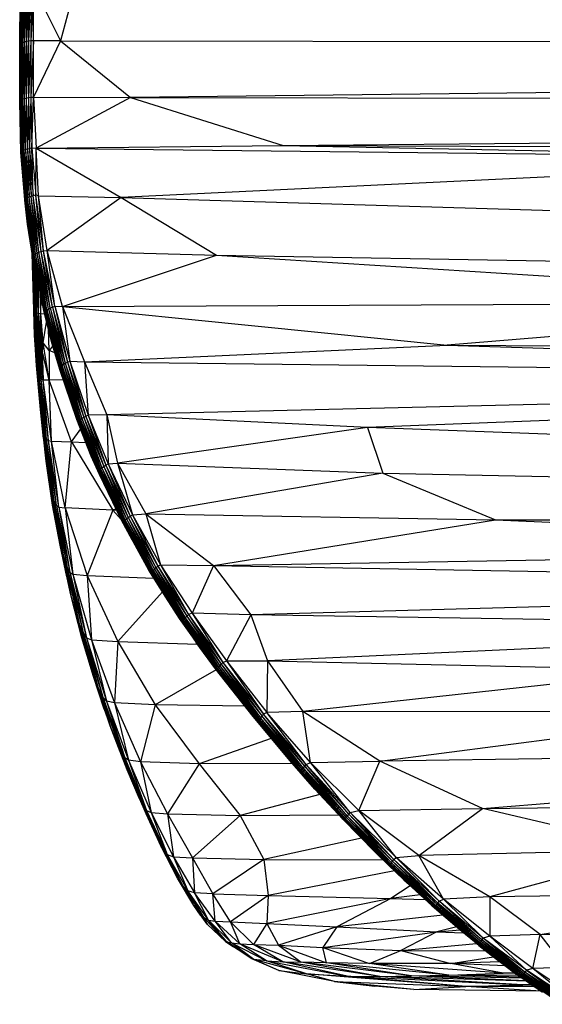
# Model space of a CAD drawing. Header units: millimetres. Extents: x -124 to 674, y -13 to 1988.
# Tile 2 of 12: x -1 to 63, y 1 to 122. Entities that reach past the tile are written whole.
import ezdxf

# ---------------------------------------------------------------- set-up
doc = ezdxf.new("R2010")
doc.units = ezdxf.units.MM

msp = doc.modelspace()

# ---------------------------------------------------------------- linework, layer by layer
at = {"color": 7, "linetype": 'Continuous', "lineweight": 25}
for p, q in [((-0.46, 125.95), (-0.72, 119.24)), ((-0.19, 126.01), (-0.48, 119.31)), ((-0.46, 125.95), (-0.48, 119.31)), ((0.09, 126.05), (-0.22, 119.37)), ((-0.19, 126.01), (-0.22, 119.37)), ((0.41, 126.06), (0.07, 119.4)), ((0.09, 126.05), (0.07, 119.4)), ((0.37, 119.39), (0.41, 126.06)), ((0.41, 126.06), (3.71, 119.41)), ((-1.29, 118.81), (-1.24, 125.45)), ((-1.29, 118.81), (-1.26, 125.35)), ((-1.17, 125.57), (-1.26, 118.84)), ((-1.24, 125.45), (-1.26, 118.84)), ((-1.05, 125.68), (-1.2, 118.95)), ((-1.17, 125.57), (-1.2, 118.95)), ((-0.89, 125.78), (-1.08, 119.06)), ((-1.05, 125.68), (-1.08, 119.06)), ((-0.69, 125.87), (-0.92, 119.15)), ((-0.89, 125.78), (-0.92, 119.15)), ((-0.69, 125.87), (-0.72, 119.24)), ((5.31, 125.47), (3.71, 119.41)), ((-1.26, 118.84), (-1.31, 111.95)), ((-1.31, 111.95), (-1.29, 118.81)), ((-1.2, 118.95), (-1.29, 111.94)), ((-1.26, 118.84), (-1.29, 111.94)), ((-1.26, 118.84), (-1.29, 118.81)), ((-1.2, 118.95), (-1.26, 118.84)), ((-1.08, 119.06), (-1.22, 112.04)), ((-1.2, 118.95), (-1.22, 112.04)), ((-1.08, 119.06), (-1.2, 118.95)), ((-0.92, 119.15), (-1.11, 112.14)), ((-1.08, 119.06), (-1.11, 112.14)), ((-0.92, 119.15), (-1.08, 119.06)), ((-0.72, 119.24), (-0.95, 112.23)), ((-0.92, 119.15), (-0.95, 112.23)), ((-0.72, 119.24), (-0.92, 119.15)), ((-0.48, 119.31), (-0.75, 112.31)), ((-0.72, 119.24), (-0.75, 112.31)), ((-0.48, 119.31), (-0.72, 119.24)), ((-0.22, 119.37), (-0.51, 112.37)), ((-0.48, 119.31), (-0.51, 112.37)), ((-0.22, 119.37), (-0.48, 119.31)), ((0.07, 119.4), (-0.25, 112.43)), ((-0.22, 119.37), (-0.25, 112.43)), ((0.07, 119.4), (-0.22, 119.37)), ((0.07, 119.4), (0.04, 112.46)), ((0.37, 119.39), (0.04, 112.46)), ((0.37, 119.39), (0.07, 119.4)), ((3.71, 119.41), (0.37, 112.48)), ((3.71, 119.41), (0.37, 119.39)), ((0.37, 112.48), (0.37, 119.39)), ((3.71, 119.41), (12.29, 112.43)), ((3.71, 119.41), (546, 118.48)), ((546, 118.48), (12.29, 112.43)), ((-1.31, 111.95), (-1.29, 111.94)), ((-1.16, 105.68), (-1.31, 111.95)), ((-1.29, 111.94), (-1.22, 112.04)), ((-1.29, 111.94), (-1.16, 105.68)), ((-1.29, 111.94), (-1.14, 105.65)), ((-1.22, 112.04), (-1.11, 112.14)), ((-1.22, 112.04), (-1.07, 105.76)), ((-1.22, 112.04), (-1.14, 105.65)), ((-1.11, 112.14), (-0.95, 112.23)), ((-1.11, 112.14), (-1.07, 105.76)), ((-1.11, 112.14), (-0.96, 105.86)), ((-0.95, 112.23), (-0.96, 105.86)), ((-0.95, 112.23), (-0.75, 112.31)), ((-0.95, 112.23), (-0.8, 105.95)), ((-0.75, 112.31), (-0.8, 105.95)), ((-0.75, 112.31), (-0.51, 112.37)), ((-0.75, 112.31), (-0.6, 106.04)), ((-0.51, 112.37), (-0.6, 106.04)), ((-0.51, 112.37), (-0.25, 112.43)), ((-0.51, 112.37), (-0.37, 106.12)), ((-0.25, 112.43), (-0.37, 106.12)), ((-0.25, 112.43), (0.04, 112.46)), ((-0.25, 112.43), (-0.1, 106.18)), ((0.04, 112.46), (-0.1, 106.18)), ((0.04, 112.46), (0.37, 112.48)), ((0.04, 112.46), (0.18, 106.23)), ((0.18, 106.23), (0.37, 112.48)), ((0.37, 112.48), (0.69, 106.21)), ((0.37, 112.48), (12.29, 112.43)), ((12.29, 112.43), (0.69, 106.21)), ((12.29, 112.43), (31.07, 106.52)), ((12.29, 112.43), (545.95, 111.48)), ((31.07, 106.52), (545.95, 111.48)), ((-0.7, 99.88), (-1.16, 105.68)), ((-1.16, 105.68), (-1.14, 105.65)), ((-1.14, 105.65), (-1.07, 105.76)), ((-1.14, 105.65), (-0.7, 99.88)), ((-1.14, 105.65), (-0.67, 99.83)), ((-1.07, 105.76), (-0.96, 105.86)), ((-1.07, 105.76), (-0.67, 99.83)), ((-1.07, 105.76), (-0.6, 99.88)), ((-0.96, 105.86), (-0.8, 105.95)), ((-0.96, 105.86), (-0.49, 99.98)), ((-0.96, 105.86), (-0.6, 99.88)), ((-0.8, 105.95), (-0.6, 106.04)), ((-0.8, 105.95), (-0.49, 99.98)), ((-0.8, 105.95), (-0.34, 100.08)), ((-0.6, 106.04), (-0.37, 106.12)), ((-0.6, 106.04), (-0.14, 100.18)), ((-0.6, 106.04), (-0.34, 100.08)), ((-0.37, 106.12), (-0.1, 106.18)), ((-0.37, 106.12), (-0.14, 100.18)), ((-0.37, 106.12), (0.09, 100.27)), ((-0.1, 106.18), (0.18, 106.23)), ((-0.1, 106.18), (0.09, 100.27)), ((-0.1, 106.18), (0.36, 100.34)), ((0.18, 106.23), (0.65, 100.41)), ((0.18, 106.23), (0.69, 106.21)), ((0.36, 100.34), (0.18, 106.23)), ((0.65, 100.41), (0.69, 106.21)), ((0.69, 106.21), (31.07, 106.52)), ((1.01, 100.36), (0.69, 106.21)), ((0.69, 106.21), (11.17, 100.14)), ((0.69, 106.21), (111.88, 104.96)), ((31.07, 106.52), (111.88, 104.96)), ((31.07, 106.52), (545.71, 105.06)), ((111.88, 104.96), (11.17, 100.14)), ((-0.34, 96.86), (-0.7, 99.88)), ((-0.67, 99.83), (-0.7, 99.88)), ((-0.6, 99.88), (-0.67, 99.83)), ((0.3, 92.95), (-0.67, 99.83)), ((-0.34, 96.86), (-0.67, 99.83)), ((-0.49, 99.98), (-0.6, 99.88)), ((0.3, 92.95), (-0.6, 99.88)), ((0.37, 92.99), (-0.6, 99.88)), ((-0.34, 100.08), (-0.49, 99.98)), ((0.47, 93.1), (-0.49, 99.98)), ((0.37, 92.99), (-0.49, 99.98)), ((-0.14, 100.18), (-0.34, 100.08)), ((0.47, 93.1), (-0.34, 100.08)), ((0.62, 93.2), (-0.34, 100.08)), ((0.09, 100.27), (-0.14, 100.18)), ((0.62, 93.2), (-0.14, 100.18)), ((0.82, 93.31), (-0.14, 100.18)), ((0.36, 100.34), (0.09, 100.27)), ((0.82, 93.31), (0.09, 100.27)), ((1.05, 93.41), (0.09, 100.27)), ((0.65, 100.41), (0.36, 100.34)), ((1.31, 93.5), (0.36, 100.34)), ((1.05, 93.41), (0.36, 100.34)), ((1.6, 93.58), (0.65, 100.41)), ((1.01, 100.36), (0.65, 100.41)), ((1.31, 93.5), (0.65, 100.41)), ((2.05, 93.64), (1.01, 100.36)), ((1.01, 100.36), (11.17, 100.14)), ((1.6, 93.58), (1.01, 100.36)), ((11.17, 100.14), (2.05, 93.64)), ((11.17, 100.14), (538.12, 84.16)), ((11.17, 100.14), (22.88, 93.07)), ((0.3, 92.77), (-0.34, 96.86)), ((-0.34, 96.86), (0.3, 92.95)), ((0.37, 87.78), (0.21, 93.35)), ((0.37, 87.78), (0.22, 93.26)), ((0.42, 86.45), (0.23, 93.24)), ((0.62, 93.2), (0.82, 93.31)), ((0.82, 93.31), (1.05, 93.41)), ((2.03, 86.34), (0.82, 93.31)), ((2.22, 86.45), (0.82, 93.31)), ((1.05, 93.41), (1.31, 93.5)), ((2.45, 86.57), (1.05, 93.41)), ((2.22, 86.45), (1.05, 93.41)), ((1.31, 93.5), (1.6, 93.58)), ((2.71, 86.67), (1.31, 93.5)), ((2.45, 86.57), (1.31, 93.5)), ((1.6, 93.58), (2.05, 93.64)), ((2.71, 86.67), (1.6, 93.58)), ((3, 86.77), (1.6, 93.58)), ((3, 86.77), (2.05, 93.64)), ((3.95, 86.75), (2.05, 93.64)), ((2.05, 93.64), (22.88, 93.07)), ((0.42, 86.45), (0.29, 92.83)), ((0.3, 92.95), (0.37, 92.99)), ((1.64, 86.25), (0.3, 92.95)), ((0.3, 92.95), (1.71, 86.09)), ((0.3, 92.77), (0.3, 92.95)), ((0.3, 92.77), (1.64, 86.25)), ((0.5, 86.15), (0.31, 92.72)), ((0.37, 92.99), (0.47, 93.1)), ((1.71, 86.09), (0.37, 92.99)), ((1.78, 86.11), (0.37, 92.99)), ((0.5, 86.15), (0.41, 92.25)), ((0.63, 86.05), (0.45, 92.05)), ((0.47, 93.1), (0.62, 93.2)), ((1.78, 86.11), (0.47, 93.1)), ((1.88, 86.22), (0.47, 93.1)), ((2.03, 86.34), (0.62, 93.2)), ((1.88, 86.22), (0.62, 93.2)), ((3.95, 86.75), (22.88, 93.07)), ((22.88, 93.07), (114.48, 87.22)), ((22.88, 93.07), (538.12, 84.16)), ((0.63, 86.05), (0.57, 91.47)), ((0.8, 85.97), (0.64, 91.12)), ((0.8, 85.97), (0.77, 90.5)), ((1.01, 85.91), (0.88, 89.94)), ((1.01, 85.91), (1, 89.36)), ((1.29, 85.86), (1.2, 88.41)), ((0.37, 87.78), (0.42, 86.45)), ((0.52, 83.17), (0.37, 87.78)), ((1.29, 85.86), (1.34, 87.71)), ((3.95, 86.75), (114.48, 87.22)), ((114.48, 87.22), (51.21, 81.97)), ((0.42, 86.45), (0.5, 86.15)), ((0.56, 82.78), (0.42, 86.45)), ((0.57, 82.05), (0.42, 86.45)), ((0.52, 83.17), (0.42, 86.45)), ((0.5, 86.15), (0.63, 86.05)), ((0.66, 82.58), (0.5, 86.15)), ((0.65, 81.72), (0.5, 86.15)), ((0.56, 82.78), (0.5, 86.15)), ((0.63, 86.05), (0.8, 85.97)), ((0.81, 82.47), (0.63, 86.05)), ((0.66, 82.58), (0.63, 86.05)), ((0.78, 81.55), (0.63, 86.05)), ((0.8, 85.97), (1.01, 85.91)), ((1, 82.39), (0.8, 85.97)), ((0.81, 82.47), (0.8, 85.97)), ((0.95, 81.45), (0.8, 85.97)), ((1.64, 86.25), (1.71, 86.09)), ((2.65, 82.27), (1.64, 86.25)), ((1.71, 86.09), (1.78, 86.11)), ((1.71, 86.09), (3.56, 79.27)), ((1.71, 86.09), (2.65, 82.27)), ((1.78, 86.11), (1.88, 86.22)), ((1.78, 86.11), (3.56, 79.27)), ((1.78, 86.11), (3.64, 79.29)), ((1.88, 86.22), (2.03, 86.34)), ((1.88, 86.22), (3.64, 79.29)), ((1.88, 86.22), (3.74, 79.4)), ((2.03, 86.34), (2.22, 86.45)), ((2.03, 86.34), (3.88, 79.52)), ((2.03, 86.34), (3.74, 79.4)), ((2.22, 86.45), (2.45, 86.57)), ((2.22, 86.45), (4.07, 79.65)), ((2.22, 86.45), (3.88, 79.52)), ((2.45, 86.57), (2.71, 86.67)), ((2.45, 86.57), (4.07, 79.65)), ((2.45, 86.57), (4.29, 79.78)), ((2.71, 86.67), (3, 86.77)), ((2.71, 86.67), (4.29, 79.78)), ((2.71, 86.67), (4.55, 79.9)), ((3, 86.77), (3.95, 86.75)), ((3, 86.77), (4.84, 80.01)), ((3, 86.77), (4.55, 79.9)), ((3.95, 86.75), (51.21, 81.97)), ((3.95, 86.75), (6.64, 79.93)), ((3.95, 86.75), (4.84, 80.01)), ((1, 82.39), (1.01, 85.91)), ((1.01, 85.91), (1.29, 85.86)), ((1.01, 85.91), (1.24, 82.33)), ((1.16, 81.37), (1.01, 85.91)), ((1.24, 82.33), (1.29, 85.86)), ((1.29, 85.86), (1.75, 85.83)), ((1.57, 82.29), (1.29, 85.86)), ((1.44, 81.32), (1.29, 85.86)), ((1.57, 82.29), (2, 84.83)), ((2.29, 81.34), (2.22, 83.98)), ((0.57, 82.05), (0.52, 83.17)), ((0.65, 81.72), (0.56, 82.78)), ((0.56, 82.78), (0.57, 82.05)), ((0.83, 78.75), (0.56, 82.78)), ((0.66, 82.58), (0.65, 81.72)), ((0.78, 81.55), (0.66, 82.58)), ((0.97, 78.17), (0.66, 82.58)), ((0.81, 82.47), (0.78, 81.55)), ((0.95, 81.45), (0.81, 82.47)), ((1.13, 77.89), (0.81, 82.47)), ((1, 82.39), (0.95, 81.45)), ((1.16, 81.37), (1, 82.39)), ((1.33, 77.77), (1, 82.39)), ((1.24, 82.33), (1.16, 81.37)), ((1.44, 81.32), (1.24, 82.33)), ((1.58, 77.69), (1.24, 82.33)), ((0.83, 78.75), (0.57, 82.05)), ((0.75, 79.5), (0.57, 82.05)), ((0.97, 78.17), (0.65, 81.72)), ((0.83, 78.75), (0.65, 81.72)), ((1.13, 77.89), (0.78, 81.55)), ((0.97, 78.17), (0.78, 81.55)), ((1.33, 77.77), (0.95, 81.45)), ((0.95, 81.45), (1.13, 77.89)), ((1.58, 77.69), (1.16, 81.37)), ((1.16, 81.37), (1.33, 77.77)), ((1.57, 82.29), (1.44, 81.32)), ((2.3, 77.68), (1.44, 81.32)), ((1.44, 81.32), (1.58, 77.69)), ((2.29, 81.34), (1.57, 82.29)), ((2.3, 77.68), (1.57, 82.29)), ((2.76, 81.89), (2.29, 81.34)), ((3.02, 81.03), (2.29, 81.34)), ((2.29, 81.34), (2.3, 77.68)), ((3.61, 79), (2.65, 82.27)), ((3.56, 79.27), (2.65, 82.27)), ((6.64, 79.93), (51.21, 81.97)), ((51.21, 81.97), (192.09, 77.76)), ((51.21, 81.97), (535.08, 80.33)), ((4.55, 79.9), (4.84, 80.01)), ((4.84, 80.01), (6.81, 73.23)), ((4.84, 80.01), (7.11, 73.37)), ((4.84, 80.01), (6.64, 79.93)), ((6.64, 79.93), (192.09, 77.76)), ((6.64, 79.93), (9.41, 73.42)), ((6.64, 79.93), (7.11, 73.37)), ((0.75, 79.5), (0.83, 78.75)), ((1.23, 74.06), (0.75, 79.5)), ((0.97, 78.17), (0.83, 78.75)), ((1.5, 72.08), (0.83, 78.75)), ((1.23, 74.06), (0.83, 78.75)), ((3.56, 79.27), (3.64, 79.29)), ((3.56, 79.27), (5.72, 72.83)), ((3.56, 79.27), (5.86, 72.55)), ((3.61, 79), (3.56, 79.27)), ((5.72, 72.83), (3.61, 79)), ((3.64, 79.29), (3.74, 79.4)), ((3.64, 79.29), (5.93, 72.58)), ((3.64, 79.29), (5.86, 72.55)), ((3.74, 79.4), (3.88, 79.52)), ((3.74, 79.4), (5.93, 72.58)), ((3.74, 79.4), (6.02, 72.69)), ((3.88, 79.52), (4.07, 79.65)), ((3.88, 79.52), (6.16, 72.82)), ((3.88, 79.52), (6.02, 72.69)), ((4.07, 79.65), (4.29, 79.78)), ((4.07, 79.65), (6.16, 72.82)), ((4.07, 79.65), (6.34, 72.96)), ((4.29, 79.78), (4.55, 79.9)), ((4.29, 79.78), (6.34, 72.96)), ((4.29, 79.78), (6.56, 73.1)), ((4.55, 79.9), (6.81, 73.23)), ((4.55, 79.9), (6.56, 73.1)), ((1.13, 77.89), (0.97, 78.17)), ((1.77, 70.84), (0.97, 78.17)), ((1.5, 72.08), (0.97, 78.17)), ((1.33, 77.77), (1.13, 77.89)), ((1.98, 70.41), (1.13, 77.89)), ((1.77, 70.84), (1.13, 77.89)), ((1.58, 77.69), (1.33, 77.77)), ((2.21, 70.25), (1.33, 77.77)), ((1.98, 70.41), (1.33, 77.77)), ((2.3, 77.68), (1.58, 77.69)), ((2.59, 70.18), (1.58, 77.69)), ((2.21, 70.25), (1.58, 77.69)), ((4.05, 77.72), (2.3, 77.68)), ((5.06, 70.1), (2.3, 77.68)), ((2.59, 70.18), (2.3, 77.68)), ((192.09, 77.76), (9.41, 73.42)), ((192.09, 77.76), (41.45, 71.85)), ((1.23, 74.06), (1.5, 72.08)), ((1.95, 67.73), (1.23, 74.06)), ((1.62, 70.5), (1.23, 74.06)), ((5.86, 72.55), (5.72, 72.83)), ((7.49, 68.33), (5.72, 72.83)), ((6.02, 72.69), (5.93, 72.58)), ((6.16, 72.82), (6.02, 72.69)), ((6.02, 72.69), (8.5, 66.64)), ((6.02, 72.69), (8.41, 66.52)), ((6.34, 72.96), (6.16, 72.82)), ((6.16, 72.82), (8.5, 66.64)), ((6.16, 72.82), (8.63, 66.78)), ((6.56, 73.1), (6.34, 72.96)), ((6.34, 72.96), (8.63, 66.78)), ((6.34, 72.96), (8.8, 66.92)), ((6.81, 73.23), (6.56, 73.1)), ((6.56, 73.1), (9.02, 67.08)), ((6.56, 73.1), (8.8, 66.92)), ((7.11, 73.37), (6.81, 73.23)), ((6.81, 73.23), (9.02, 67.08)), ((6.81, 73.23), (9.26, 67.23)), ((9.41, 73.42), (7.11, 73.37)), ((7.11, 73.37), (9.26, 67.23)), ((7.11, 73.37), (9.55, 67.38)), ((41.45, 71.85), (9.41, 73.42)), ((9.41, 73.42), (10.72, 67.48)), ((9.41, 73.42), (9.55, 67.38)), ((1.5, 72.08), (1.77, 70.84)), ((2.6, 63.84), (1.5, 72.08)), ((1.95, 67.73), (1.5, 72.08)), ((5.06, 70.1), (6.18, 71.68)), ((5.93, 72.58), (5.86, 72.55)), ((5.86, 72.55), (8.33, 66.49)), ((5.86, 72.55), (7.49, 68.33)), ((5.93, 72.58), (8.33, 66.49)), ((5.93, 72.58), (8.41, 66.52)), ((41.45, 71.85), (10.72, 67.48)), ((362.66, 59.87), (41.45, 71.85)), ((41.45, 71.85), (43.33, 66.24)), ((1.62, 70.5), (1.95, 67.73)), ((1.77, 70.84), (1.98, 70.41)), ((2.94, 62.76), (1.77, 70.84)), ((2.6, 63.84), (1.77, 70.84)), ((1.98, 70.41), (2.21, 70.25)), ((3.2, 62.26), (1.98, 70.41)), ((2.94, 62.76), (1.98, 70.41)), ((2.21, 70.25), (2.59, 70.18)), ((3.48, 62.06), (2.21, 70.25)), ((3.2, 62.26), (2.21, 70.25)), ((2.59, 70.18), (5.06, 70.1)), ((4.28, 61.97), (2.59, 70.18)), ((3.48, 62.06), (2.59, 70.18)), ((4.28, 61.97), (5.06, 70.1)), ((5.06, 70.1), (6.83, 70.03)), ((5.06, 70.1), (10.13, 61.69)), ((8.48, 66.07), (7.49, 68.33)), ((8.33, 66.49), (7.49, 68.33)), ((1.95, 67.73), (2.6, 63.84)), ((2.73, 62.31), (1.95, 67.73)), ((8.41, 66.52), (8.5, 66.64)), ((8.5, 66.64), (8.63, 66.78)), ((8.5, 66.64), (11.45, 60.2)), ((8.5, 66.64), (11.53, 60.33)), ((8.63, 66.78), (8.8, 66.92)), ((8.63, 66.78), (11.65, 60.47)), ((8.63, 66.78), (11.53, 60.33)), ((8.8, 66.92), (9.02, 67.08)), ((8.8, 66.92), (11.65, 60.47)), ((8.8, 66.92), (11.82, 60.62)), ((9.02, 67.08), (9.26, 67.23)), ((9.02, 67.08), (11.82, 60.62)), ((9.02, 67.08), (12.03, 60.79)), ((9.26, 67.23), (9.55, 67.38)), ((9.26, 67.23), (12.26, 60.95)), ((9.26, 67.23), (12.03, 60.79)), ((9.55, 67.38), (10.72, 67.48)), ((9.55, 67.38), (12.55, 61.12)), ((9.55, 67.38), (12.26, 60.95)), ((10.72, 67.48), (12.55, 61.12)), ((10.72, 67.48), (14.18, 61.23)), ((10.72, 67.48), (43.33, 66.24)), ((8.33, 66.49), (8.41, 66.52)), ((8.33, 66.49), (11.4, 60.13)), ((8.33, 66.49), (11.18, 60.48)), ((8.48, 66.07), (8.33, 66.49)), ((8.41, 66.52), (11.45, 60.2)), ((8.41, 66.52), (11.4, 60.13)), ((11.18, 60.48), (8.48, 66.07)), ((43.33, 66.24), (14.18, 61.23)), ((43.33, 66.24), (362.66, 59.87)), ((43.33, 66.24), (57.15, 60.52)), ((2.6, 63.84), (2.94, 62.76)), ((2.6, 63.84), (4.05, 55.96)), ((2.6, 63.84), (3.64, 57.38)), ((2.73, 62.31), (2.6, 63.84)), ((3.64, 57.38), (2.73, 62.31)), ((2.94, 62.76), (3.2, 62.26)), ((2.94, 62.76), (4.51, 54.63)), ((2.94, 62.76), (4.05, 55.96)), ((3.2, 62.26), (3.48, 62.06)), ((3.2, 62.26), (4.83, 54.06)), ((3.2, 62.26), (4.51, 54.63)), ((3.48, 62.06), (4.28, 61.97)), ((3.48, 62.06), (5.23, 53.83)), ((3.48, 62.06), (4.83, 54.06)), ((10.13, 61.69), (4.28, 61.97)), ((4.28, 61.97), (6.98, 53.68)), ((4.28, 61.97), (5.23, 53.83)), ((10.51, 61.87), (10.13, 61.69)), ((10.13, 61.69), (6.98, 53.68)), ((10.6, 61.68), (10.13, 61.69)), ((10.13, 61.69), (11.16, 60.53)), ((11.65, 60.47), (11.82, 60.62)), ((11.82, 60.62), (12.03, 60.79)), ((11.82, 60.62), (15.08, 54.29)), ((11.82, 60.62), (15.24, 54.45)), ((12.03, 60.79), (12.26, 60.95)), ((12.03, 60.79), (15.43, 54.63)), ((12.03, 60.79), (15.24, 54.45)), ((12.26, 60.95), (12.55, 61.12)), ((12.26, 60.95), (15.66, 54.81)), ((12.26, 60.95), (15.43, 54.63)), ((12.55, 61.12), (14.18, 61.23)), ((12.55, 61.12), (16.01, 54.99)), ((12.55, 61.12), (15.66, 54.81)), ((14.18, 61.23), (57.15, 60.52)), ((14.18, 61.23), (22.51, 54.91)), ((14.18, 61.23), (16.01, 54.99)), ((11.18, 60.48), (11.4, 60.13)), ((14.57, 54.33), (11.18, 60.48)), ((12.49, 58.05), (11.18, 60.48)), ((11.4, 60.13), (11.45, 60.2)), ((11.4, 60.13), (14.83, 53.95)), ((11.4, 60.13), (14.57, 54.33)), ((11.45, 60.2), (11.53, 60.33)), ((11.45, 60.2), (14.83, 53.95)), ((11.45, 60.2), (14.88, 54.02)), ((11.53, 60.33), (11.65, 60.47)), ((11.53, 60.33), (14.88, 54.02)), ((11.53, 60.33), (14.96, 54.14)), ((11.65, 60.47), (15.08, 54.29)), ((11.65, 60.47), (14.96, 54.14)), ((22.51, 54.91), (57.15, 60.52)), ((57.15, 60.52), (137.9, 56.87)), ((57.15, 60.52), (362.66, 59.87)), ((3.64, 57.38), (4.05, 55.96)), ((4.97, 51.28), (3.64, 57.38)), ((4.47, 53.48), (3.64, 57.38)), ((12.49, 58.05), (14.57, 54.33)), ((4.05, 55.96), (4.51, 54.63)), ((4.05, 55.96), (6, 47.71)), ((4.05, 55.96), (4.97, 51.28)), ((22.51, 54.91), (137.9, 56.87)), ((4.51, 54.63), (4.83, 54.06)), ((4.51, 54.63), (6.5, 46.6)), ((4.51, 54.63), (6, 47.71)), ((15.24, 54.45), (15.43, 54.63)), ((15.43, 54.63), (15.66, 54.81)), ((15.43, 54.63), (19.04, 48.46)), ((15.43, 54.63), (19.22, 48.65)), ((15.66, 54.81), (16.01, 54.99)), ((15.66, 54.81), (19.22, 48.65)), ((15.66, 54.81), (19.44, 48.85)), ((16.01, 54.99), (19.44, 48.85)), ((16.01, 54.99), (19.88, 49.03)), ((16.01, 54.99), (22.51, 54.91)), ((22.51, 54.91), (19.88, 49.03)), ((22.51, 54.91), (157.65, 52.39)), ((22.51, 54.91), (27.08, 48.83)), ((4.47, 53.48), (4.97, 51.28)), ((4.83, 54.06), (5.23, 53.83)), ((4.83, 54.06), (6.89, 46.01)), ((4.83, 54.06), (6.5, 46.6)), ((5.23, 53.83), (6.98, 53.68)), ((5.23, 53.83), (7.53, 45.76)), ((5.23, 53.83), (6.89, 46.01)), ((6.98, 53.68), (10.74, 45.56)), ((6.98, 53.68), (7.53, 45.76)), ((6.98, 53.68), (15.19, 53.32)), ((18.32, 48.38), (14.57, 54.33)), ((16.63, 51), (14.57, 54.33)), ((14.57, 54.33), (14.83, 53.95)), ((14.83, 53.95), (14.88, 54.02)), ((14.83, 53.95), (18.32, 48.38)), ((14.83, 53.95), (18.66, 47.94)), ((14.88, 54.02), (14.96, 54.14)), ((14.88, 54.02), (18.7, 48.01)), ((14.88, 54.02), (18.66, 47.94)), ((14.96, 54.14), (15.08, 54.29)), ((14.96, 54.14), (18.7, 48.01)), ((14.96, 54.14), (18.77, 48.14)), ((15.08, 54.29), (15.24, 54.45)), ((15.08, 54.29), (18.89, 48.29)), ((15.08, 54.29), (18.77, 48.14)), ((15.24, 54.45), (18.89, 48.29)), ((15.24, 54.45), (19.04, 48.46)), ((157.65, 52.39), (27.08, 48.83)), ((6, 47.71), (4.97, 51.28)), ((6.33, 45.98), (4.97, 51.28)), ((16.22, 51.66), (10.74, 45.56)), ((18.32, 48.38), (16.63, 51)), ((19.04, 48.46), (18.89, 48.29)), ((19.22, 48.65), (19.04, 48.46)), ((19.04, 48.46), (23.29, 42.54)), ((19.04, 48.46), (23.15, 42.35)), ((19.44, 48.85), (19.22, 48.65)), ((19.22, 48.65), (23.46, 42.74)), ((19.22, 48.65), (23.29, 42.54)), ((19.88, 49.03), (19.44, 48.85)), ((19.44, 48.85), (23.46, 42.74)), ((19.44, 48.85), (23.67, 42.95)), ((27.08, 48.83), (19.88, 49.03)), ((19.88, 49.03), (24.11, 43.15)), ((19.88, 49.03), (23.67, 42.95)), ((27.08, 48.83), (24.11, 43.15)), ((120.02, 47.3), (27.08, 48.83)), ((27.08, 48.83), (29.15, 43.19)), ((6, 47.71), (6.5, 46.6)), ((6, 47.71), (8.31, 39.97)), ((6, 47.71), (7.76, 41.23)), ((6.33, 45.98), (6, 47.71)), ((18.66, 47.94), (18.32, 48.38)), ((22.76, 42.18), (18.32, 48.38)), ((18.32, 48.38), (20.38, 45.42)), ((18.7, 48.01), (18.66, 47.94)), ((18.66, 47.94), (22.92, 42)), ((18.66, 47.94), (22.76, 42.18)), ((18.77, 48.14), (18.7, 48.01)), ((18.7, 48.01), (22.98, 42.07)), ((18.7, 48.01), (22.92, 42)), ((18.89, 48.29), (18.77, 48.14)), ((18.77, 48.14), (23.04, 42.2)), ((18.77, 48.14), (22.98, 42.07)), ((18.89, 48.29), (23.04, 42.2)), ((18.89, 48.29), (23.15, 42.35)), ((120.02, 47.3), (29.15, 43.19)), ((6.5, 46.6), (6.89, 46.01)), ((6.5, 46.6), (8.91, 38.71)), ((6.5, 46.6), (8.31, 39.97)), ((6.89, 46.01), (7.53, 45.76)), ((6.89, 46.01), (9.34, 38.21)), ((6.89, 46.01), (8.91, 38.71)), ((7.76, 41.23), (6.33, 45.98)), ((7.53, 45.76), (10.74, 45.56)), ((7.53, 45.76), (10.34, 37.99)), ((7.53, 45.76), (9.34, 38.21)), ((10.74, 45.56), (10.34, 37.99)), ((10.74, 45.56), (15.34, 37.75)), ((10.74, 45.56), (20.53, 45.22)), ((22.76, 42.18), (20.38, 45.42)), ((23.15, 42.35), (23.29, 42.54)), ((23.29, 42.54), (23.46, 42.74)), ((23.29, 42.54), (28.17, 36)), ((23.29, 42.54), (28.3, 36.18)), ((23.46, 42.74), (23.67, 42.95)), ((23.46, 42.74), (28.3, 36.18)), ((23.46, 42.74), (28.46, 36.39)), ((23.67, 42.95), (24.11, 43.15)), ((23.67, 42.95), (28.66, 36.61)), ((23.67, 42.95), (28.46, 36.39)), ((24.11, 43.15), (29.15, 43.19)), ((24.11, 43.15), (28.66, 36.61)), ((24.11, 43.15), (29.08, 36.83)), ((29.15, 43.19), (29.08, 36.83)), ((29.15, 43.19), (33.47, 36.95)), ((29.15, 43.19), (79.92, 42.05)), ((8.31, 39.97), (7.76, 41.23)), ((9.81, 35.19), (7.76, 41.23)), ((9.07, 37.22), (7.76, 41.23)), ((22.85, 42.06), (15.34, 37.75)), ((22.76, 42.18), (22.92, 42)), ((27.37, 36.31), (22.76, 42.18)), ((22.76, 42.18), (23.26, 41.52)), ((22.92, 42), (22.98, 42.07)), ((22.92, 42), (27.87, 35.74)), ((22.92, 42), (27.37, 36.31)), ((22.98, 42.07), (23.04, 42.2)), ((22.98, 42.07), (27.87, 35.74)), ((22.98, 42.07), (27.98, 35.73)), ((23.04, 42.2), (23.15, 42.35)), ((23.04, 42.2), (27.98, 35.73)), ((23.04, 42.2), (28.06, 35.84)), ((23.15, 42.35), (28.17, 36)), ((23.15, 42.35), (28.06, 35.84)), ((23.26, 41.52), (24.1, 40.47)), ((79.92, 42.05), (33.47, 36.95)), ((8.91, 38.71), (8.31, 39.97)), ((8.31, 39.97), (11.23, 31.78)), ((8.31, 39.97), (9.81, 35.19)), ((9.34, 38.21), (8.91, 38.71)), ((8.91, 38.71), (11.59, 31.25)), ((8.91, 38.71), (11.23, 31.78)), ((10.34, 37.99), (9.34, 38.21)), ((9.34, 38.21), (12.04, 30.94)), ((9.34, 38.21), (11.59, 31.25)), ((15.34, 37.75), (10.34, 37.99)), ((10.34, 37.99), (13.52, 30.76)), ((10.34, 37.99), (12.04, 30.94)), ((15.34, 37.75), (13.52, 30.76)), ((26.36, 37.59), (15.34, 37.75)), ((15.34, 37.75), (20.76, 30.52)), ((9.07, 37.22), (9.81, 35.19)), ((28.46, 36.39), (28.3, 36.18)), ((28.66, 36.61), (28.46, 36.39)), ((33.72, 30.2), (28.46, 36.39)), ((33.56, 29.99), (28.46, 36.39)), ((29.08, 36.83), (28.66, 36.61)), ((33.91, 30.42), (28.66, 36.61)), ((33.72, 30.2), (28.66, 36.61)), ((33.47, 36.95), (29.08, 36.83)), ((33.91, 30.42), (29.08, 36.83)), ((34.44, 30.65), (29.08, 36.83)), ((42.96, 30.84), (33.47, 36.95)), ((89.44, 36.83), (33.47, 36.95)), ((34.44, 30.65), (33.47, 36.95)), ((42.96, 30.84), (89.44, 36.83)), ((11.23, 31.78), (9.81, 35.19)), ((11.89, 29.75), (9.81, 35.19)), ((11.02, 32), (9.81, 35.19)), ((31.87, 30.92), (27.37, 36.31)), ((27.87, 35.74), (27.37, 36.31)), ((32.81, 29.89), (27.87, 35.74)), ((27.98, 35.73), (27.87, 35.74)), ((31.87, 30.92), (27.87, 35.74)), ((28.06, 35.84), (27.98, 35.73)), ((33.23, 29.56), (27.98, 35.73)), ((32.81, 29.89), (27.98, 35.73)), ((28.17, 36), (28.06, 35.84)), ((33.23, 29.56), (28.06, 35.84)), ((33.33, 29.64), (28.06, 35.84)), ((28.3, 36.18), (28.17, 36)), ((33.43, 29.8), (28.17, 36)), ((33.33, 29.64), (28.17, 36)), ((33.43, 29.8), (28.3, 36.18)), ((33.56, 29.99), (28.3, 36.18)), ((29.61, 33.62), (20.76, 30.52)), ((11.02, 32), (11.89, 29.75)), ((11.59, 31.25), (11.23, 31.78)), ((11.23, 31.78), (14, 25.04)), ((11.89, 29.75), (11.23, 31.78)), ((11.23, 31.78), (14.24, 24.37)), ((149.29, 32.42), (42.96, 30.84)), ((55.56, 25.02), (149.29, 32.42)), ((12.04, 30.94), (11.59, 31.25)), ((11.59, 31.25), (14.27, 24.77)), ((11.59, 31.25), (14, 25.04)), ((13.52, 30.76), (12.04, 30.94)), ((12.04, 30.94), (14.83, 24.51)), ((12.04, 30.94), (14.27, 24.77)), ((20.76, 30.52), (13.52, 30.76)), ((13.52, 30.76), (16.85, 24.35)), ((13.52, 30.76), (14.83, 24.51)), ((20.76, 30.52), (16.85, 24.35)), ((32.19, 30.55), (20.76, 30.52)), ((20.76, 30.52), (25.78, 24.15)), ((34.98, 27.38), (31.87, 30.92)), ((31.87, 30.92), (32.81, 29.89)), ((33.72, 30.2), (33.91, 30.42)), ((33.91, 30.42), (34.44, 30.65)), ((39.12, 24.3), (33.91, 30.42)), ((39.32, 24.53), (33.91, 30.42)), ((34.44, 30.65), (42.96, 30.84)), ((40.37, 24.77), (34.44, 30.65)), ((39.32, 24.53), (34.44, 30.65)), ((40.37, 24.77), (42.96, 30.84)), ((55.56, 25.02), (42.96, 30.84)), ((14.24, 24.37), (11.89, 29.75)), ((13.41, 26.2), (11.89, 29.75)), ((38.15, 24.03), (32.81, 29.89)), ((32.81, 29.89), (33.23, 29.56)), ((34.98, 27.38), (32.81, 29.89)), ((33.23, 29.56), (33.33, 29.64)), ((38.62, 23.68), (33.23, 29.56)), ((38.15, 24.03), (33.23, 29.56)), ((33.33, 29.64), (33.43, 29.8)), ((38.62, 23.68), (33.33, 29.64)), ((38.75, 23.74), (33.33, 29.64)), ((33.43, 29.8), (33.56, 29.99)), ((38.85, 23.89), (33.43, 29.8)), ((38.75, 23.74), (33.43, 29.8)), ((33.56, 29.99), (33.72, 30.2)), ((38.85, 23.89), (33.56, 29.99)), ((38.97, 24.08), (33.56, 29.99)), ((39.12, 24.3), (33.72, 30.2)), ((38.97, 24.08), (33.72, 30.2)), ((35.59, 26.72), (25.78, 24.15)), ((38.39, 23.71), (34.98, 27.38)), ((34.98, 27.38), (38.15, 24.03)), ((13.41, 26.2), (14.24, 24.37)), ((55.56, 25.02), (132.96, 26.02)), ((14, 25.04), (14.27, 24.77)), ((14, 25.04), (14.24, 24.37)), ((14, 25.04), (16.39, 19.85)), ((16.08, 20.36), (14, 25.04)), ((16.08, 20.36), (14.24, 24.37)), ((14.27, 24.77), (14.83, 24.51)), ((14.27, 24.77), (16.83, 19.37)), ((14.27, 24.77), (16.39, 19.85)), ((14.83, 24.51), (16.85, 24.35)), ((14.83, 24.51), (17.57, 19.09)), ((14.83, 24.51), (16.83, 19.37)), ((16.85, 24.35), (25.78, 24.15)), ((16.85, 24.35), (19.93, 18.94)), ((16.85, 24.35), (17.57, 19.09)), ((25.78, 24.15), (37.91, 24.23)), ((38.97, 24.08), (39.12, 24.3)), ((39.12, 24.3), (39.32, 24.53)), ((44.52, 18.52), (39.12, 24.3)), ((44.65, 18.74), (39.12, 24.3)), ((39.32, 24.53), (40.37, 24.77)), ((44.94, 18.98), (39.32, 24.53)), ((44.65, 18.74), (39.32, 24.53)), ((40.37, 24.77), (55.56, 25.02)), ((47.74, 19.24), (40.37, 24.77)), ((44.94, 18.98), (40.37, 24.77)), ((47.74, 19.24), (55.56, 25.02)), ((77.47, 19.88), (55.56, 25.02)), ((25.78, 24.15), (19.93, 18.94)), ((25.78, 24.15), (28.68, 18.74)), ((38.15, 24.03), (43.49, 18.62)), ((38.15, 24.03), (38.62, 23.68)), ((42.37, 19.65), (38.15, 24.03)), ((38.39, 23.71), (38.15, 24.03)), ((38.39, 23.71), (42.37, 19.65)), ((38.62, 23.68), (38.75, 23.74)), ((43.49, 18.62), (38.62, 23.68)), ((44.13, 18.15), (38.62, 23.68)), ((38.75, 23.74), (38.85, 23.89)), ((44.3, 18.17), (38.75, 23.74)), ((44.13, 18.15), (38.75, 23.74)), ((38.85, 23.89), (38.97, 24.08)), ((44.4, 18.32), (38.85, 23.89)), ((44.3, 18.17), (38.85, 23.89)), ((44.52, 18.52), (38.97, 24.08)), ((44.4, 18.32), (38.97, 24.08)), ((40.7, 21.36), (28.68, 18.74)), ((16.39, 19.85), (16.08, 20.36)), ((18.08, 16.44), (16.08, 20.36)), ((16.39, 19.85), (16.83, 19.37)), ((18.72, 15.5), (16.39, 19.85)), ((18.08, 16.44), (16.39, 19.85)), ((16.83, 19.37), (17.57, 19.09)), ((16.83, 19.37), (19.36, 14.89)), ((16.83, 19.37), (18.72, 15.5)), ((42.37, 19.65), (45.9, 16.23)), ((42.37, 19.65), (43.49, 18.62)), ((44.02, 18.03), (42.37, 19.65)), ((77.47, 19.88), (47.74, 19.24)), ((77.47, 19.88), (56.46, 14.14)), ((17.57, 19.09), (19.93, 18.94)), ((17.57, 19.09), (20.17, 14.66)), ((17.57, 19.09), (19.36, 14.89)), ((19.93, 18.94), (28.68, 18.74)), ((19.93, 18.94), (22.44, 14.54)), ((19.93, 18.94), (20.17, 14.66)), ((28.68, 18.74), (22.44, 14.54)), ((28.68, 18.74), (29.24, 14.33)), ((28.68, 18.74), (43.34, 18.7)), ((43.49, 18.62), (48.96, 13.52)), ((43.49, 18.62), (44.13, 18.15)), ((45.9, 16.23), (43.49, 18.62)), ((44.13, 18.15), (44.3, 18.17)), ((44.3, 18.17), (44.4, 18.32)), ((49.65, 13.06), (44.3, 18.17)), ((49.87, 13.05), (44.3, 18.17)), ((44.4, 18.32), (44.52, 18.52)), ((49.99, 13.19), (44.4, 18.32)), ((49.87, 13.05), (44.4, 18.32)), ((44.52, 18.52), (44.65, 18.74)), ((50.09, 13.38), (44.52, 18.52)), ((49.99, 13.19), (44.52, 18.52)), ((44.65, 18.74), (44.94, 18.98)), ((50.09, 13.38), (44.65, 18.74)), ((50.24, 13.61), (44.65, 18.74)), ((44.94, 18.98), (47.74, 19.24)), ((50.77, 13.86), (44.94, 18.98)), ((50.24, 13.61), (44.94, 18.98)), ((56.46, 14.14), (47.74, 19.24)), ((50.77, 13.86), (47.74, 19.24)), ((44.74, 17.34), (29.24, 14.33)), ((44.02, 18.03), (45.9, 16.23)), ((49.65, 13.06), (44.13, 18.15)), ((48.96, 13.52), (44.13, 18.15)), ((18.08, 16.44), (18.72, 15.5)), ((20.07, 13.08), (18.08, 16.44)), ((45.9, 16.23), (48.96, 13.52)), ((45.9, 16.23), (49.4, 13.04)), ((19.36, 14.89), (18.72, 15.5)), ((21.37, 11.56), (18.72, 15.5)), ((20.07, 13.08), (18.72, 15.5)), ((20.17, 14.66), (19.36, 14.89)), ((21.91, 11.29), (19.36, 14.89)), ((21.37, 11.56), (19.36, 14.89)), ((22.44, 14.54), (20.17, 14.66)), ((22.71, 11.15), (20.17, 14.66)), ((21.91, 11.29), (20.17, 14.66)), ((22.44, 14.54), (29.24, 14.33)), ((24.6, 11.06), (22.44, 14.54)), ((22.71, 11.15), (22.44, 14.54)), ((46.69, 15.5), (44.31, 13.96)), ((94.06, 14.69), (56.46, 14.14)), ((62.64, 9.53), (94.06, 14.69)), ((29.24, 14.33), (24.6, 11.06)), ((29.24, 14.33), (29.07, 10.87)), ((44.31, 13.96), (29.07, 10.87)), ((29.24, 14.33), (44.31, 13.96)), ((44.31, 13.96), (37.66, 10.46)), ((47.92, 14.39), (44.31, 13.96)), ((44.31, 13.96), (48.52, 13.84)), ((48.96, 13.52), (54.16, 9.07)), ((48.96, 13.52), (49.65, 13.06)), ((53.04, 9.91), (48.96, 13.52)), ((49.4, 13.04), (48.96, 13.52)), ((49.99, 13.19), (50.09, 13.38)), ((50.09, 13.38), (50.24, 13.61)), ((55.39, 8.66), (50.09, 13.38)), ((55.5, 8.85), (50.09, 13.38)), ((50.24, 13.61), (50.77, 13.86)), ((55.5, 8.85), (50.24, 13.61)), ((55.66, 9.08), (50.24, 13.61)), ((56.46, 14.14), (50.77, 13.86)), ((56.46, 9.33), (50.77, 13.86)), ((55.66, 9.08), (50.77, 13.86)), ((56.46, 14.14), (56.46, 9.33)), ((62.64, 9.53), (56.46, 14.14)), ((20.07, 13.08), (21.37, 11.56)), ((21.74, 10.8), (20.07, 13.08)), ((20.9, 11.9), (20.07, 13.08)), ((49.4, 13.04), (53.04, 9.91)), ((54.16, 9.07), (49.65, 13.06)), ((54.96, 8.58), (49.65, 13.06)), ((49.65, 13.06), (49.87, 13.05)), ((49.87, 13.05), (49.99, 13.19)), ((55.26, 8.54), (49.87, 13.05)), ((54.96, 8.58), (49.87, 13.05)), ((55.39, 8.66), (49.99, 13.19)), ((55.26, 8.54), (49.99, 13.19)), ((20.9, 11.9), (21.74, 10.8)), ((21.37, 11.56), (21.91, 11.29)), ((21.37, 11.56), (24.16, 8.63)), ((21.74, 10.8), (21.37, 11.56)), ((24, 8.67), (21.37, 11.56)), ((21.91, 11.29), (22.71, 11.15)), ((24.73, 8.5), (21.91, 11.29)), ((24.16, 8.63), (21.91, 11.29)), ((22.71, 11.15), (24.6, 11.06)), ((25.73, 8.39), (22.71, 11.15)), ((24.73, 8.5), (22.71, 11.15)), ((24.6, 11.06), (29.07, 10.87)), ((27.43, 8.31), (24.6, 11.06)), ((25.73, 8.39), (24.6, 11.06)), ((50.71, 11.91), (37.66, 10.46)), ((21.74, 10.8), (24, 8.67)), ((29.07, 10.87), (27.43, 8.31)), ((29.07, 10.87), (37.66, 10.46)), ((29.07, 10.87), (30.49, 8.19)), ((37.66, 10.46), (30.49, 8.19)), ((37.66, 10.46), (35.95, 7.92)), ((35.95, 7.92), (49.97, 9.85)), ((37.66, 10.46), (49.97, 9.85)), ((49.97, 9.85), (45.53, 7.55)), ((52.4, 10.46), (49.97, 9.85)), ((49.97, 9.85), (52.83, 10.09)), ((49.97, 9.85), (53.25, 9.74)), ((53.04, 9.91), (54.16, 9.07)), ((53.04, 9.91), (56.61, 7)), ((55.12, 8.18), (53.04, 9.91)), ((24, 8.67), (24.16, 8.63)), ((27.21, 6.51), (24, 8.67)), ((24, 8.67), (24.96, 8)), ((24.16, 8.63), (24.73, 8.5)), ((27.46, 6.46), (24.16, 8.63)), ((27.21, 6.51), (24.16, 8.63)), ((24.73, 8.5), (25.73, 8.39)), ((24.73, 8.5), (29.04, 6.27)), ((27.46, 6.46), (24.73, 8.5)), ((54.16, 9.07), (54.96, 8.58)), ((54.16, 9.07), (59.16, 5.18)), ((56.61, 7), (54.16, 9.07)), ((59.16, 5.18), (54.96, 8.58)), ((60.09, 4.68), (54.96, 8.58)), ((54.96, 8.58), (55.26, 8.54)), ((55.26, 8.54), (55.39, 8.66)), ((60.5, 4.6), (55.26, 8.54)), ((60.09, 4.68), (55.26, 8.54)), ((55.39, 8.66), (55.5, 8.85)), ((60.5, 4.6), (55.39, 8.66)), ((60.67, 4.7), (55.39, 8.66)), ((55.5, 8.85), (55.66, 9.08)), ((60.67, 4.7), (55.5, 8.85)), ((60.79, 4.89), (55.5, 8.85)), ((56.46, 9.33), (55.66, 9.08)), ((60.79, 4.89), (55.66, 9.08)), ((60.96, 5.12), (55.66, 9.08)), ((62.64, 9.53), (56.46, 9.33)), ((56.46, 9.33), (60.96, 5.12)), ((61.75, 5.35), (56.46, 9.33)), ((61.75, 5.35), (62.64, 9.53)), ((65.77, 5.45), (62.64, 9.53)), ((85.22, 9.21), (62.64, 9.53)), ((25.07, 7.94), (24.96, 8)), ((25.73, 8.39), (27.43, 8.31)), ((31.03, 6.15), (25.73, 8.39)), ((29.04, 6.27), (25.73, 8.39)), ((27.43, 8.31), (30.49, 8.19)), ((33.29, 6.1), (27.43, 8.31)), ((31.03, 6.15), (27.43, 8.31)), ((30.49, 8.19), (35.95, 7.92)), ((30.49, 8.19), (36.4, 6.05)), ((30.49, 8.19), (33.29, 6.1)), ((35.95, 7.92), (45.53, 7.55)), ((35.95, 7.92), (41.67, 5.97)), ((36.4, 6.05), (35.95, 7.92)), ((41.67, 5.97), (45.53, 7.55)), ((45.53, 7.55), (54.85, 8.41)), ((45.53, 7.55), (55.94, 7.53)), ((45.53, 7.55), (51.68, 5.95)), ((55.12, 8.18), (56.61, 7)), ((27.46, 6.46), (27.21, 6.51)), ((30.54, 5.08), (27.21, 6.51)), ((29.04, 6.27), (27.46, 6.46)), ((33.95, 4.67), (27.46, 6.46)), ((30.54, 5.08), (27.46, 6.46)), ((29.04, 6.27), (31.03, 6.15)), ((29.04, 6.27), (38.94, 4.39)), ((33.95, 4.67), (29.04, 6.27)), ((31.03, 6.15), (33.29, 6.1)), ((42.93, 4.35), (31.03, 6.15)), ((38.94, 4.39), (31.03, 6.15)), ((36.4, 6.05), (33.29, 6.1)), ((46.85, 4.42), (33.29, 6.1)), ((42.93, 4.35), (33.29, 6.1)), ((51.68, 5.95), (56.9, 6.77)), ((57.73, 6.14), (51.68, 5.95)), ((56.61, 7), (59.52, 4.8)), ((56.61, 7), (59.16, 5.18)), ((57.67, 6.18), (56.61, 7)), ((59.52, 4.8), (57.67, 6.18)), ((30.54, 5.08), (33.95, 4.67)), ((37.39, 3.73), (30.54, 5.08)), ((41.67, 5.97), (36.4, 6.05)), ((51.44, 4.54), (36.4, 6.05)), ((46.85, 4.42), (36.4, 6.05)), ((51.68, 5.95), (41.67, 5.97)), ((58.1, 4.76), (41.67, 5.97)), ((51.44, 4.54), (41.67, 5.97)), ((58.34, 5.68), (51.68, 5.95)), ((58.1, 4.76), (51.68, 5.95)), ((59.16, 5.18), (60.09, 4.68)), ((59.16, 5.18), (64.41, 1.58)), ((62.94, 2.43), (59.16, 5.18)), ((59.52, 4.8), (59.16, 5.18)), ((60.67, 4.7), (60.79, 4.89)), ((60.96, 5.12), (60.79, 4.89)), ((66.25, 1.03), (60.79, 4.89)), ((66.38, 1.22), (60.79, 4.89)), ((61.75, 5.35), (60.96, 5.12)), ((66.55, 1.44), (60.96, 5.12)), ((60.96, 5.12), (66.38, 1.22)), ((65.77, 5.45), (61.75, 5.35)), ((67.21, 1.66), (61.75, 5.35)), ((66.55, 1.44), (61.75, 5.35)), ((33.95, 4.67), (38.94, 4.39)), ((53.52, 3.11), (33.95, 4.67)), ((37.39, 3.73), (33.95, 4.67)), ((37.39, 3.73), (53.52, 3.11)), ((47.14, 2.74), (37.39, 3.73)), ((37.39, 3.73), (42.35, 3.18)), ((38.94, 4.39), (42.93, 4.35)), ((38.94, 4.39), (60.54, 3.35)), ((53.52, 3.11), (38.94, 4.39)), ((42.93, 4.35), (46.85, 4.42)), ((61.01, 3.77), (42.93, 4.35)), ((60.54, 3.35), (42.93, 4.35)), ((46.85, 4.42), (51.44, 4.54)), ((60.45, 4.16), (46.85, 4.42)), ((60.93, 3.82), (46.85, 4.42)), ((51.44, 4.54), (58.1, 4.76)), ((59.98, 4.48), (51.44, 4.54)), ((60.27, 4.28), (51.44, 4.54)), ((58.1, 4.76), (59.49, 4.82)), ((59.63, 4.73), (58.1, 4.76)), ((59.57, 4.76), (58.1, 4.76)), ((59.52, 4.8), (62.94, 2.43)), ((65.54, 1.03), (60.09, 4.68)), ((60.09, 4.68), (60.5, 4.6)), ((64.41, 1.58), (60.09, 4.68)), ((60.5, 4.6), (60.67, 4.7)), ((66.03, 0.94), (60.5, 4.6)), ((65.54, 1.03), (60.5, 4.6)), ((66.03, 0.94), (60.67, 4.7)), ((66.25, 1.03), (60.67, 4.7)), ((47.14, 2.74), (42.35, 3.18)), ((47.14, 2.74), (53.52, 3.11)), ((62.79, 2.54), (47.14, 2.74)), ((53.52, 3.11), (60.54, 3.35)), ((53.52, 3.11), (61.86, 3.18)), ((61.93, 3.13), (53.52, 3.11)), ((62.77, 2.55), (53.52, 3.11)), ((60.54, 3.35), (61.55, 3.39)), ((61.6, 3.36), (60.54, 3.35)), ((61.61, 3.35), (60.54, 3.35))]:
    msp.add_line(p, q, dxfattribs=at)

doc.saveas('drawing.dxf')
